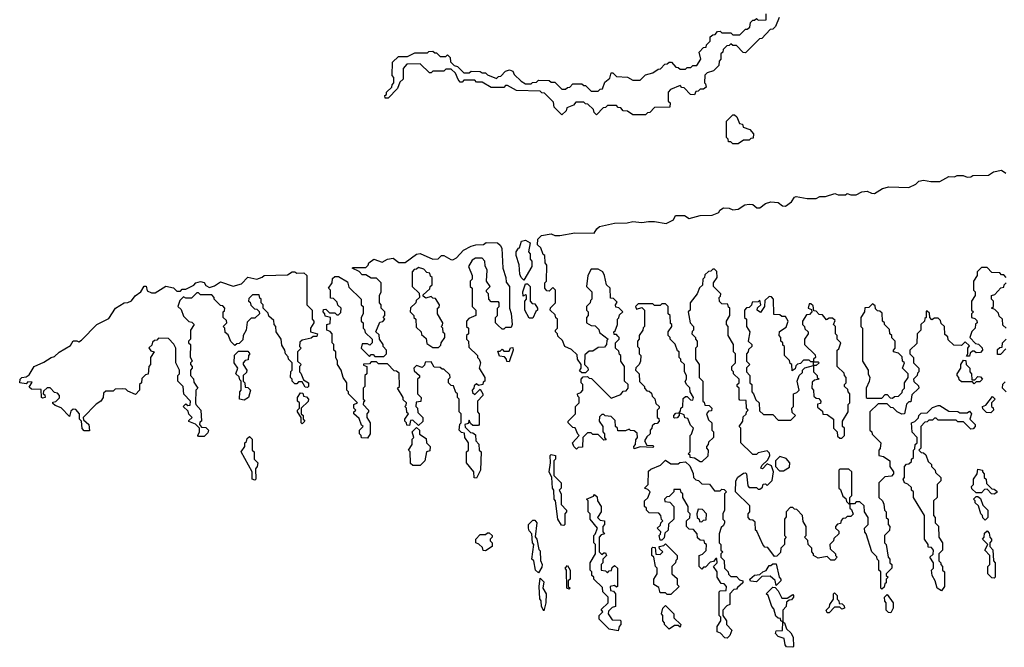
# Model space of a CAD drawing. Extents: x 2776963 to 2884430, y 684484 to 829250.
# Tile 10 of 256: x 2813710 to 2819130, y 717950 to 721403. Entities that reach past the tile are written whole.
import ezdxf

# ---------------------------------------------------------------- set-up
doc = ezdxf.new("R2010")
doc.units = 0

msp = doc.modelspace()

# ---------------------------------------------------------------- linework, layer by layer
at = {"layer": '0CON20XD'}
for points in [[(2817890, 721415), (2817870, 721365), (2817855, 721350), (2817841.7, 721348.3), (2817795, 721300), (2817781.7, 721298.3), (2817705, 721220), (2817691.7, 721221.7), (2817655, 721260), (2817635, 721260), (2817625, 721270), (2817615, 721260), (2817601.7, 721258.3), (2817581.7, 721238.3), (2817580, 721225), (2817570, 721215), (2817570, 721185), (2817560, 721175), (2817558.3, 721151.7), (2817528.3, 721121.7), (2817495, 721110), (2817481.7, 721098.3), (2817480, 721055), (2817485, 721050), (2817488.3, 721031.7), (2817475, 721020), (2817455, 721020), (2817445, 721010), (2817431.7, 721008.3), (2817425, 720990), (2817401.7, 720991.7), (2817368.3, 721028.3), (2817355, 721030), (2817345, 721040), (2817291.7, 721018.3), (2817280, 721005), (2817280, 720955), (2817290, 720945), (2817288.3, 720921.7), (2817205, 720920), (2817178.3, 720891.7), (2817165, 720890), (2817155, 720880), (2817085, 720880), (2817055, 720900), (2817031.7, 720901.7), (2817018.3, 720918.3), (2817005, 720920), (2816995, 720930), (2816945, 720930), (2816935, 720920), (2816921.7, 720918.3), (2816885, 720880), (2816871.7, 720891.7), (2816868.3, 720908.3), (2816838.3, 720938.3), (2816825, 720940), (2816815, 720950), (2816771.7, 720948.3), (2816758.3, 720931.7), (2816721.7, 720918.3), (2816718.3, 720901.7), (2816695, 720880), (2816651.7, 720921.7), (2816648.3, 720948.3), (2816598.3, 720998.3), (2816585, 721000), (2816575, 721010), (2816445, 721012.5), (2816395, 721040), (2816385, 721040), (2816375, 721030), (2816305, 721030), (2816255, 721060), (2816225, 721060), (2816215, 721070), (2816155, 721070), (2816145, 721060), (2816135, 721060), (2816123, 721073), (2816108.3, 721108.3), (2816085, 721130), (2816055, 721130), (2816045, 721120), (2815985, 721120), (2815975, 721110), (2815965, 721110), (2815915, 721160), (2815841.7, 721158.3), (2815820, 721135), (2815820, 721075), (2815801.7, 721058.3), (2815790, 721025), (2815738.3, 720971.7), (2815721.7, 720971.7), (2815720, 720985), (2815728.3, 720991.7), (2815730, 721005), (2815758.3, 721031.7), (2815760, 721045), (2815770, 721055), (2815770, 721085), (2815760, 721095), (2815761.7, 721168.3), (2815795, 721200), (2815845, 721200), (2815885, 721220), (2815955, 721220), (2815963, 721227), (2815985, 721230), (2815995, 721220), (2816005, 721220), (2816025, 721200), (2816055, 721200), (2816065, 721210), (2816080, 721195), (2816081.7, 721171.7), (2816101.7, 721151.7), (2816120, 721145), (2816155, 721110), (2816185, 721110), (2816195, 721120), (2816245, 721117.5), (2816255, 721110), (2816275, 721110), (2816285, 721100), (2816335, 721080), (2816345, 721090), (2816358.3, 721091.7), (2816385, 721120), (2816407, 721127), (2816425, 721120), (2816431.7, 721101.7), (2816470, 721065), (2816495, 721050), (2816525, 721050), (2816533, 721057), (2816555, 721060), (2816565, 721070), (2816625, 721067.5), (2816635, 721060), (2816655, 721060), (2816695, 721020), (2816715, 721020), (2816725, 721030), (2816738.3, 721031.7), (2816755, 721050), (2816805, 721050), (2816815, 721040), (2816825, 721040), (2816855, 721010), (2816895, 721010), (2816905, 721020), (2816918.3, 721021.7), (2816931.7, 721058.3), (2816958.3, 721081.7), (2816965, 721110), (2816975, 721110), (2816995, 721090), (2817055, 721087.5), (2817085, 721070), (2817125, 721070), (2817155, 721100), (2817195, 721110), (2817225, 721130), (2817238.3, 721131.7), (2817261.7, 721158.3), (2817275, 721160), (2817285, 721170), (2817298.3, 721168.3), (2817321.7, 721141.7), (2817335, 721140), (2817345, 721130), (2817375, 721130), (2817385, 721140), (2817405, 721140), (2817415, 721150), (2817438.3, 721151.7), (2817460, 721185), (2817450, 721225), (2817475, 721250), (2817488.3, 721251.7), (2817490, 721265), (2817510, 721285), (2817511.7, 721308.3), (2817525, 721320), (2817538.3, 721321.7), (2817551.7, 721338.3), (2817565, 721340), (2817575, 721330), (2817625, 721330), (2817635, 721320), (2817675, 721320), (2817705, 721350), (2817715, 721350), (2817728.3, 721361.7), (2817733, 721387), (2817745, 721400), (2817755, 721400), (2817765, 721410), (2817775, 721400), (2817818.3, 721401.7), (2817820, 721435)], [(2817665, 720720), (2817635, 720720), (2817625, 720730), (2817611.7, 720731.7), (2817610, 720745), (2817600, 720755), (2817600, 720845), (2817635, 720880), (2817645, 720880), (2817658.3, 720868.3), (2817671.7, 720831.7), (2817688.3, 720828.3), (2817691.7, 720811.7), (2817728.3, 720798.3), (2817750, 720775), (2817748.3, 720751.7), (2817735, 720750), (2817725, 720740), (2817695, 720740), (2817665, 720720)], [(2817171.7, 720291.7), (2817205, 720292.5), (2817269.3, 720280.7), (2817308.3, 720301.7), (2817320, 720325), (2817370, 720325), (2817395, 720310), (2817455, 720326.2), (2817521.7, 720328.3), (2817558.3, 720341.7), (2817563.8, 720355), (2817585, 720367.5), (2817615, 720365.7), (2817635, 720357.5), (2817665, 720360), (2817702.5, 720385), (2817725, 720388), (2817745, 720386), (2817767, 720367), (2817785, 720367.5), (2817815, 720392.5), (2817845, 720400), (2817885, 720396.7), (2817908.3, 720378.3), (2817925, 720377.5), (2817959.3, 720400.7), (2817975, 720426.7), (2817985, 720430), (2818045, 720420), (2818095, 720420), (2818115, 720430), (2818145, 720430), (2818196.4, 720446.4), (2818215, 720440), (2818255, 720440), (2818265, 720447.5), (2818285, 720440), (2818315, 720440), (2818345, 720456), (2818375, 720460), (2818398.3, 720448.3), (2818415, 720447.5), (2818460, 720475), (2818495, 720482.5), (2818605, 720480), (2818642.5, 720497.5), (2818660, 720515), (2818685, 720520), (2818725, 720512.5), (2818775, 720513.3), (2818825, 720540), (2818855, 720537.5), (2818870, 720545), (2818904.2, 720545.8), (2818925, 720536.7), (2818945, 720537.5), (2818956.2, 720546.2), (2819043.3, 720546.7), (2819070, 720565), (2819115, 720575.8), (2819138, 720558)], [(2818455, 718270), (2818450, 718275), (2818450, 718365), (2818440, 718375), (2818440, 718425), (2818430, 718435), (2818428.3, 718448.3), (2818400, 718475), (2818370, 718575), (2818363, 718583), (2818360, 718605), (2818380, 718625), (2818380, 718665), (2818360, 718695), (2818358.3, 718728.3), (2818335, 718750), (2818315, 718750), (2818305, 718740), (2818280, 718740), (2818280, 718715), (2818288.3, 718708.3), (2818298.3, 718681.7), (2818285, 718670), (2818265, 718670), (2818255, 718660), (2818241.7, 718658.3), (2818231.7, 718648.3), (2818228.3, 718631.7), (2818211.7, 718628.3), (2818200, 718615), (2818200, 718605), (2818218.3, 718588.3), (2818220, 718575), (2818191.7, 718548.3), (2818190, 718535), (2818170, 718515), (2818171.7, 718491.7), (2818200, 718465), (2818200, 718455), (2818210, 718445), (2818195, 718430), (2818175, 718430), (2818155, 718450), (2818105, 718440), (2818080, 718455), (2818080, 718465), (2818070, 718475), (2818070, 718495), (2818050, 718515), (2818048.3, 718538.3), (2818030, 718555), (2818040, 718565), (2818040, 718615), (2818023, 718643), (2818020, 718675), (2817988.3, 718708.3), (2817975, 718710), (2817965, 718720), (2817951.7, 718718.3), (2817930, 718695), (2817928.3, 718668.3), (2817920, 718655), (2817920, 718565), (2817930, 718555), (2817920, 718545), (2817920, 718515), (2817900, 718495), (2817898.3, 718471.7), (2817878.3, 718451.7), (2817865, 718450), (2817828.3, 718498.3), (2817811.7, 718501.7), (2817800, 718515), (2817768.3, 718588.3), (2817760, 718595), (2817758.3, 718638.3), (2817745, 718650), (2817731.7, 718651.7), (2817720, 718665), (2817720, 718685), (2817730, 718695), (2817728.3, 718728.3), (2817650, 718805), (2817652.5, 718865), (2817663.6, 718886.4), (2817695, 718907.5), (2817705, 718910), (2817710, 718905), (2817718.3, 718838.3), (2817725, 718830), (2817765, 718830), (2817775, 718820), (2817785, 718820), (2817798.3, 718831.7), (2817801.7, 718848.3), (2817815, 718850), (2817825, 718840), (2817851.7, 718868.3), (2817860, 718915), (2817848.3, 718948.3), (2817825, 718960), (2817798.3, 718931.7), (2817790, 718935), (2817795, 718950), (2817828.3, 718981.7), (2817840, 719005), (2817838.3, 719018.3), (2817825, 719030), (2817775, 719020), (2817765, 719010), (2817745, 719010), (2817738.3, 719018.3), (2817680, 719075), (2817680, 719155), (2817670, 719165), (2817690, 719195), (2817691.7, 719218.3), (2817708.3, 719231.7), (2817710, 719245), (2817720, 719255), (2817710, 719265), (2817708.3, 719308.3), (2817675, 719310), (2817670, 719315), (2817670, 719375), (2817660, 719385), (2817660, 719395), (2817670, 719405), (2817670, 719425), (2817640, 719455), (2817640, 719465), (2817630, 719475), (2817630, 719495), (2817650, 719515), (2817650, 719565), (2817640, 719575), (2817640, 719615), (2817610, 719665), (2817610, 719715), (2817600, 719725), (2817600, 719745), (2817620, 719775), (2817620, 719815), (2817611.7, 719821.7), (2817608.3, 719838.3), (2817575, 719840), (2817561.7, 719851.7), (2817560, 719875), (2817568.3, 719881.7), (2817570, 719895), (2817530, 719935), (2817530, 719955), (2817550, 719985), (2817548.3, 720018.3), (2817535, 720030), (2817525, 720030), (2817515, 720020), (2817501.7, 720018.3), (2817481.7, 719998.3), (2817480, 719985), (2817470, 719975), (2817468.3, 719941.7), (2817451.7, 719928.3), (2817440, 719895), (2817400, 719845), (2817400, 719805), (2817390, 719795), (2817400, 719735), (2817420, 719715), (2817420, 719695), (2817411.7, 719688.3), (2817410, 719675), (2817430, 719655), (2817430, 719645), (2817440, 719635), (2817440, 719605), (2817430, 719595), (2817430, 719535), (2817450, 719505), (2817450, 719435), (2817470, 719415), (2817470, 719305), (2817478.3, 719298.3), (2817481.7, 719281.7), (2817505, 719280), (2817520, 719265), (2817518.3, 719251.7), (2817501.7, 719248.3), (2817490, 719235), (2817501.7, 719201.7), (2817520, 719185), (2817520, 719145), (2817530, 719135), (2817530, 719105), (2817501.7, 719078.3), (2817500, 719065), (2817490, 719055), (2817490, 719045), (2817500, 719035), (2817498.3, 719001.7), (2817465, 718970), (2817455, 718970), (2817425, 718990), (2817400, 718995), (2817400, 719005), (2817390, 719015), (2817400, 719025), (2817400, 719115), (2817408.3, 719121.7), (2817420, 719155), (2817401.7, 719171.7), (2817388.3, 719208.3), (2817371.7, 719211.7), (2817368.3, 719228.3), (2817340, 719240), (2817340, 719225), (2817328.3, 719211.7), (2817315, 719210), (2817310, 719215), (2817310, 719225), (2817321.7, 719238.3), (2817340, 719240), (2817348.3, 719251.7), (2817350, 719265), (2817360, 719275), (2817361.7, 719318.3), (2817375, 719330), (2817385, 719330), (2817401.7, 719311.7), (2817415, 719310), (2817420, 719325), (2817400, 719355), (2817398.3, 719378.3), (2817380, 719395), (2817373, 719413), (2817380, 719425), (2817380, 719445), (2817370, 719465), (2817370, 719505), (2817350, 719525), (2817350, 719535), (2817340, 719545), (2817340, 719575), (2817331.7, 719581.7), (2817318.3, 719618.3), (2817290, 719645), (2817290, 719655), (2817280, 719665), (2817280, 719685), (2817300, 719715), (2817300, 719725), (2817291.7, 719731.7), (2817290, 719775), (2817280, 719785), (2817280, 719825), (2817265, 719840), (2817245, 719840), (2817235, 719830), (2817205, 719830), (2817195, 719840), (2817115, 719840), (2817100, 719825), (2817105, 719810), (2817135, 719820), (2817150, 719805), (2817150, 719715), (2817141.7, 719708.3), (2817140, 719695), (2817120, 719665), (2817120, 719645), (2817110, 719635), (2817110, 719605), (2817120, 719595), (2817120, 719565), (2817130, 719555), (2817127.5, 719525), (2817120, 719505), (2817101.7, 719488.3), (2817100, 719475), (2817120, 719455), (2817121.7, 719411.7), (2817150, 719385), (2817150, 719375), (2817161.7, 719361.7), (2817175, 719360), (2817188.3, 719348.3), (2817191.7, 719331.7), (2817207, 719317), (2817211.7, 719291.7), (2817230, 719275), (2817230, 719265), (2817220, 719255), (2817220, 719215), (2817228.3, 719208.3), (2817230, 719195), (2817218.3, 719181.7), (2817205, 719180), (2817191.7, 719168.3), (2817190, 719155), (2817180, 719145), (2817180, 719125), (2817161.7, 719108.3), (2817150, 719085), (2817161.7, 719061.7), (2817195, 719060), (2817200, 719055), (2817195, 719050), (2817125, 719052.5), (2817091.7, 719041.7), (2817090, 719055), (2817100, 719065), (2817101.7, 719091.7), (2817110, 719105), (2817108.3, 719128.3), (2817091.7, 719141.7), (2817073, 719143), (2817065, 719150), (2817045, 719140), (2817001.7, 719141.7), (2817000, 719155), (2816990, 719165), (2816988.3, 719198.3), (2816965, 719220), (2816933, 719223), (2816925, 719230), (2816915, 719230), (2816901.7, 719218.3), (2816900, 719195), (2816920, 719165), (2816920, 719135), (2816930, 719125), (2816930, 719105), (2816938.3, 719091.7), (2816925, 719090), (2816895, 719120), (2816865, 719120), (2816855, 719130), (2816835, 719130), (2816810, 719105), (2816808.3, 719051.7), (2816785, 719050), (2816775, 719040), (2816760, 719055), (2816752.5, 719075), (2816790, 719115), (2816781.7, 719121.7), (2816768.3, 719158.3), (2816755, 719160), (2816741.7, 719171.7), (2816730, 719185), (2816730, 719195), (2816770, 719235), (2816770, 719275), (2816790, 719295), (2816790, 719325), (2816781.7, 719331.7), (2816780, 719345), (2816798.3, 719351.7), (2816810, 719365), (2816810, 719395), (2816800, 719405), (2816800, 719425), (2816811.7, 719438.3), (2816835, 719440), (2816845, 719430), (2816858.3, 719428.3), (2816965, 719320), (2817018.3, 719341.7), (2817031.7, 719358.3), (2817048.3, 719361.7), (2817060, 719375), (2817060, 719395), (2817040, 719415), (2817040, 719495), (2817020, 719525), (2817020, 719555), (2817011.7, 719561.7), (2817008.3, 719578.3), (2816990, 719595), (2816990, 719625), (2817010, 719645), (2817010, 719655), (2817001.7, 719661.7), (2816995, 719670), (2816981.7, 719671.7), (2816980, 719685), (2816988.3, 719691.7), (2817000, 719725), (2817000, 719755), (2817008.3, 719761.7), (2817011.7, 719778.3), (2817030, 719795), (2817008.3, 719818.3), (2816991.7, 719821.7), (2816990, 719835), (2816998.3, 719848.3), (2816978.3, 719868.3), (2816961.7, 719871.7), (2816960, 719925), (2816940, 719945), (2816930, 719995), (2816920, 720015), (2816895, 720030), (2816855, 720030), (2816837.5, 719995), (2816830, 719935), (2816860, 719905), (2816860, 719865), (2816851.7, 719858.3), (2816850, 719845), (2816830, 719825), (2816830, 719805), (2816840, 719795), (2816840, 719775), (2816830, 719765), (2816830, 719735), (2816855, 719720), (2816878.3, 719718.3), (2816898.3, 719698.3), (2816901.7, 719681.7), (2816950, 719645), (2816941.7, 719638.3), (2816940, 719615), (2816928.3, 719601.7), (2816895, 719600), (2816865, 719580), (2816845, 719580), (2816821.7, 719558.3), (2816820, 719505), (2816838.3, 719488.3), (2816840, 719475), (2816825, 719460), (2816805, 719460), (2816791.7, 719471.7), (2816800, 719485), (2816800, 719505), (2816780, 719535), (2816778.3, 719558.3), (2816748.3, 719588.3), (2816710, 719605), (2816698.3, 719638.3), (2816671.7, 719661.7), (2816670, 719675), (2816660, 719685), (2816660, 719695), (2816670, 719705), (2816670, 719755), (2816661.7, 719761.7), (2816658.3, 719778.3), (2816630, 719805), (2816631.7, 719818.3), (2816660, 719845), (2816660, 719915), (2816645, 719930), (2816625, 719910), (2816611.7, 719911.7), (2816600, 719925), (2816600, 719955), (2816610, 719965), (2816611.7, 720051.7), (2816602.5, 720065), (2816600, 720105), (2816591.7, 720111.7), (2816578.3, 720148.3), (2816560, 720165), (2816562.5, 720195), (2816582.5, 720215), (2816635, 720225.6), (2816656.2, 720216.2), (2816684.1, 720215.9), (2816765, 720230), (2816871.7, 720228.3), (2816887, 720253), (2816902.5, 720265), (2816985, 720283.8), (2817053.9, 720286.1), (2817085, 720293.3), (2817135, 720286.7), (2817171.7, 720291.7)], [(2816225, 718880), (2816211.7, 718881.7), (2816210, 718915), (2816170, 718965), (2816170, 719025), (2816180, 719035), (2816180, 719075), (2816160, 719105), (2816158.3, 719128.3), (2816141.7, 719131.7), (2816130, 719145), (2816133, 719177), (2816140, 719185), (2816140, 719235), (2816130, 719245), (2816130, 719315), (2816120, 719325), (2816120, 719345), (2816111.7, 719351.7), (2816098.3, 719388.3), (2816085, 719390), (2816070, 719405), (2816070, 719425), (2816080, 719435), (2816078.3, 719448.3), (2816045, 719480), (2816035, 719480), (2816025, 719490), (2815991.7, 719491.7), (2815975, 719520), (2815941.7, 719518.3), (2815938.3, 719501.7), (2815925, 719490), (2815895, 719500), (2815880, 719485), (2815881.7, 719471.7), (2815910, 719445), (2815910, 719435), (2815900, 719425), (2815900, 719345), (2815920, 719325), (2815918.3, 719301.7), (2815891.7, 719298.3), (2815890, 719275), (2815900, 719265), (2815901.7, 719241.7), (2815930, 719215), (2815928.3, 719191.7), (2815905, 719170), (2815875, 719200), (2815861.7, 719198.3), (2815855, 719170), (2815841.7, 719171.7), (2815840, 719185), (2815830, 719195), (2815830, 719205), (2815850, 719235), (2815841.7, 719241.7), (2815840, 719265), (2815830, 719275), (2815838.3, 719281.7), (2815840, 719295), (2815821.7, 719311.7), (2815820, 719325), (2815790, 719375), (2815800, 719385), (2815798.3, 719458.3), (2815785, 719470), (2815771.7, 719471.7), (2815735, 719510), (2815685, 719510), (2815675, 719520), (2815645, 719520), (2815635, 719510), (2815601.7, 719508.3), (2815601.7, 719501.7), (2815620, 719495), (2815620, 719455), (2815610, 719445), (2815610, 719385), (2815600, 719375), (2815600, 719315), (2815610, 719305), (2815601.7, 719298.3), (2815600, 719285), (2815630, 719255), (2815630, 719245), (2815620, 719235), (2815620, 719215), (2815640, 719185), (2815640, 719125), (2815625, 719100), (2815591.7, 719101.7), (2815590, 719115), (2815580, 719125), (2815580, 719145), (2815600, 719165), (2815591.7, 719171.7), (2815578.3, 719208.3), (2815550, 719235), (2815550, 719245), (2815560, 719255), (2815550, 719265), (2815550, 719285), (2815570, 719295), (2815520, 719345), (2815520, 719355), (2815510, 719365), (2815510, 719405), (2815490, 719435), (2815480, 719475), (2815460, 719505), (2815460, 719525), (2815450, 719545), (2815450, 719575), (2815440, 719585), (2815440, 719615), (2815430, 719625), (2815430, 719675), (2815418.3, 719688.3), (2815400, 719695), (2815400, 719725), (2815418.3, 719731.7), (2815420, 719765), (2815391.7, 719771.7), (2815390, 719785), (2815380, 719795), (2815381.7, 719808.3), (2815395, 719810), (2815415, 719790), (2815445, 719790), (2815455, 719780), (2815465, 719780), (2815478.3, 719791.7), (2815480, 719815), (2815461.7, 719831.7), (2815458.3, 719848.3), (2815438.3, 719868.3), (2815421.7, 719871.7), (2815420, 719915), (2815410, 719925), (2815430, 719955), (2815431.7, 719978.3), (2815445, 719990), (2815465, 719990), (2815515, 719960), (2815521.7, 719931.7), (2815590, 719865), (2815590, 719835), (2815600, 719825), (2815600, 719785), (2815590, 719765), (2815590, 719745), (2815600, 719735), (2815600, 719705), (2815608.3, 719698.3), (2815611.7, 719681.7), (2815650, 719645), (2815650, 719625), (2815638.3, 719611.7), (2815625, 719620), (2815595, 719620), (2815590, 719595), (2815635, 719550), (2815645, 719560), (2815655, 719560), (2815665, 719550), (2815715, 719550), (2815730, 719565), (2815730, 719585), (2815710, 719605), (2815710, 719615), (2815690, 719645), (2815688.3, 719668.3), (2815670, 719685), (2815691.7, 719738.3), (2815708.3, 719741.7), (2815720, 719755), (2815710, 719765), (2815720, 719775), (2815720, 719795), (2815700, 719815), (2815700, 719835), (2815690, 719845), (2815690, 719885), (2815700, 719905), (2815700, 719955), (2815675, 719980), (2815645, 719980), (2815615, 720000), (2815595, 720000), (2815578.3, 720018.3), (2815540, 720035), (2815545, 720040), (2815615, 720040), (2815628.3, 720051.7), (2815632.5, 720065), (2815660, 720085), (2815705, 720068.8), (2815735, 720085.8), (2815765, 720090), (2815797.5, 720067.5), (2815832.5, 720067.5), (2815895, 720113.3), (2815915, 720115.8), (2815985, 720086.2), (2816013.3, 720086.7), (2816032.5, 720105), (2816045, 720106.2), (2816083, 720083), (2816095, 720082.5), (2816115, 720092.5), (2816153.8, 720135), (2816195, 720156.2), (2816220, 720165), (2816263.8, 720166.2), (2816277, 720177), (2816340, 720175), (2816355, 720162.5), (2816363.8, 720145), (2816370, 720035), (2816386.7, 719985), (2816388.3, 719958.3), (2816406, 719935), (2816406.2, 719816.2), (2816416.1, 719786.1), (2816420, 719725), (2816415, 719710), (2816385, 719710), (2816375, 719700), (2816365, 719700), (2816341.7, 719721.7), (2816330, 719735), (2816330, 719765), (2816340, 719775), (2816340, 719815), (2816350, 719825), (2816350, 719845), (2816345, 719850), (2816305, 719850), (2816292.5, 719865), (2816290, 719895), (2816280, 719905), (2816280, 719915), (2816300, 719935), (2816280, 719965), (2816282.5, 720025), (2816271.7, 720048.3), (2816270, 720075), (2816255, 720090), (2816218.3, 720091.7), (2816200, 720080), (2816180, 720045), (2816200, 719995), (2816200, 719975), (2816190, 719965), (2816190, 719935), (2816200, 719925), (2816200, 719825), (2816220, 719805), (2816220, 719775), (2816181.7, 719758.3), (2816170, 719745), (2816170, 719715), (2816180, 719705), (2816180, 719675), (2816170, 719665), (2816170, 719645), (2816180, 719635), (2816181.7, 719601.7), (2816230, 719555), (2816230, 719545), (2816240, 719535), (2816247.5, 719515), (2816240, 719485), (2816270, 719435), (2816270, 719415), (2816261.7, 719408.3), (2816260, 719395), (2816235, 719390), (2816225, 719400), (2816211.7, 719388.3), (2816210, 719375), (2816200, 719365), (2816201.7, 719351.7), (2816215, 719340), (2816245, 719370), (2816260, 719345), (2816260, 719335), (2816230, 719305), (2816230, 719245), (2816240, 719235), (2816240, 719175), (2816235, 719170), (2816205, 719170), (2816191.7, 719181.7), (2816185, 719200), (2816178.3, 719181.7), (2816160, 719175), (2816161.7, 719161.7), (2816191.7, 719131.7), (2816205, 719130), (2816218.3, 719118.3), (2816220, 719085), (2816238.3, 719068.3), (2816240, 719035), (2816250, 719025), (2816247.5, 718925), (2816225, 718880)], [(2816485, 719970), (2816470, 719985), (2816463.6, 720003.6), (2816460, 720055), (2816443.3, 720105), (2816443.3, 720125), (2816455, 720146.7), (2816461.7, 720148.3), (2816472.5, 720185), (2816495, 720190), (2816520, 720175), (2816510, 720125), (2816520, 720115), (2816520, 720085), (2816530, 720075), (2816530, 720045), (2816485, 719970)], [(2814725, 719110), (2814695, 719110), (2814690, 719115), (2814700, 719135), (2814700, 719155), (2814678.3, 719178.3), (2814641.7, 719191.7), (2814641.7, 719198.3), (2814660, 719215), (2814641.7, 719231.7), (2814638.3, 719248.3), (2814610, 719275), (2814625, 719290), (2814635, 719280), (2814648.3, 719281.7), (2814650, 719305), (2814613, 719343), (2814610, 719385), (2814580, 719415), (2814580, 719445), (2814590, 719455), (2814590, 719475), (2814570, 719515), (2814570, 719595), (2814558.3, 719618.3), (2814528.3, 719648.3), (2814475, 719650), (2814465, 719640), (2814451.7, 719638.3), (2814441.7, 719628.3), (2814438.3, 719611.7), (2814421.7, 719598.3), (2814431.7, 719581.7), (2814450, 719575), (2814430, 719545), (2814430, 719505), (2814420, 719495), (2814417, 719453), (2814401.7, 719448.3), (2814381.7, 719428.3), (2814380, 719405), (2814370, 719395), (2814370, 719365), (2814348.3, 719341.7), (2814305, 719360), (2814295, 719370), (2814275, 719372.5), (2814235, 719370), (2814225, 719360), (2814185, 719360), (2814171.7, 719348.3), (2814170, 719325), (2814156.4, 719303.6), (2814131.7, 719288.3), (2814060, 719215), (2814061.7, 719201.7), (2814090, 719175), (2814095, 719140), (2814065, 719140), (2814053, 719153), (2814050, 719195), (2814040, 719205), (2814040, 719235), (2814018.3, 719258.3), (2814005, 719260), (2813991.7, 719248.3), (2813985, 719220), (2813938.3, 719268.3), (2813905, 719280), (2813891.7, 719291.7), (2813891.7, 719298.3), (2813908.3, 719301.7), (2813928.3, 719321.7), (2813930, 719335), (2813918.3, 719348.3), (2813901.7, 719351.7), (2813878.3, 719378.3), (2813861.7, 719378.3), (2813841.7, 719358.3), (2813840, 719345), (2813848.3, 719338.3), (2813850, 719325), (2813835, 719320), (2813830, 719325), (2813828.3, 719368.3), (2813775, 719370), (2813761.7, 719381.7), (2813778.3, 719408.3), (2813755, 719410), (2813745, 719400), (2813710, 719405), (2813712.5, 719425), (2813722.5, 719435), (2813745, 719437.5), (2813761.7, 719448.3), (2813790, 719495), (2813842, 719518), (2813882.5, 719545), (2813900.7, 719549.3), (2813926.4, 719573.6), (2813990, 719610), (2814005, 719636), (2814025, 719636.2), (2814035, 719630), (2814050, 719640), (2814133.8, 719725), (2814200.7, 719759.3), (2814237.5, 719815), (2814285, 719845.8), (2814305, 719846.7), (2814325, 719856.2), (2814346.1, 719883.9), (2814377.5, 719905), (2814395, 719937.5), (2814406.1, 719936.1), (2814411.7, 719911.7), (2814435, 719900), (2814455, 719900), (2814515, 719936.7), (2814557, 719927), (2814575, 719910), (2814595, 719910), (2814605, 719920), (2814625, 719920), (2814668.3, 719941.7), (2814680, 719955), (2814705, 719962.5), (2814725, 719956.7), (2814735, 719940), (2814755, 719930), (2814781.7, 719938.3), (2814815, 719960), (2814885, 719937.5), (2814930.5, 719949.5), (2814965, 719986), (2815015, 719976.2), (2815044.2, 719985.8), (2815055, 719995.8), (2815185, 720000), (2815210, 720015), (2815225, 720016.2), (2815235, 720007.5), (2815275, 720010), (2815290, 719995), (2815290, 719835), (2815320, 719805), (2815320, 719755), (2815330, 719745), (2815330, 719735), (2815310, 719705), (2815310, 719685), (2815350, 719675), (2815345, 719660), (2815325, 719660), (2815315, 719650), (2815265, 719640), (2815251.7, 719628.3), (2815250, 719605), (2815260, 719595), (2815240, 719575), (2815240, 719525), (2815258.3, 719508.3), (2815255, 719500), (2815250, 719495), (2815250, 719465), (2815258.3, 719458.3), (2815271.7, 719421.7), (2815300, 719405), (2815300, 719385), (2815295, 719380), (2815281.7, 719381.7), (2815265, 719410), (2815245, 719410), (2815235, 719400), (2815225, 719400), (2815210, 719415), (2815210, 719425), (2815200, 719435), (2815203, 719467), (2815210, 719475), (2815210, 719515), (2815190, 719535), (2815188.3, 719548.3), (2815172.5, 719565), (2815170, 719585), (2815153, 719613), (2815150, 719645), (2815122.5, 719685), (2815120, 719715), (2815110, 719725), (2815108.3, 719748.3), (2815081.7, 719771.7), (2815078.3, 719788.3), (2815050, 719815), (2815050, 719835), (2815040, 719845), (2815040, 719865), (2815031.7, 719871.7), (2815028.3, 719888.3), (2814991.7, 719888.3), (2814971.7, 719868.3), (2814970, 719855), (2814978.3, 719848.3), (2814981.7, 719831.7), (2815001.7, 719811.7), (2815015, 719810), (2815028.3, 719798.3), (2815030, 719785), (2815005, 719760), (2814985, 719760), (2814961.7, 719738.3), (2814957.5, 719695), (2814940, 719665), (2814938.3, 719641.7), (2814918.3, 719621.7), (2814905, 719620), (2814895, 719610), (2814873, 719633), (2814858.3, 719668.3), (2814841.7, 719681.7), (2814840, 719705), (2814830, 719715), (2814850, 719735), (2814848.3, 719748.3), (2814830, 719765), (2814830, 719795), (2814838.3, 719801.7), (2814840, 719815), (2814828.3, 719828.3), (2814815, 719830), (2814780, 719865), (2814780, 719875), (2814768.3, 719888.3), (2814705, 719890), (2814695, 719900), (2814685, 719900), (2814655, 719870), (2814625, 719870), (2814611.7, 719878.3), (2814591.7, 719858.3), (2814580, 719825), (2814598.3, 719808.3), (2814611.7, 719771.7), (2814641.7, 719741.7), (2814658.3, 719738.3), (2814670, 719725), (2814650, 719695), (2814650, 719645), (2814640, 719635), (2814640, 719625), (2814650, 719615), (2814648.3, 719548.3), (2814660, 719525), (2814650, 719515), (2814650, 719505), (2814660, 719495), (2814660, 719485), (2814650, 719475), (2814650, 719445), (2814667, 719427), (2814668.3, 719408.3), (2814690, 719375), (2814680, 719365), (2814677.5, 719295), (2814680, 719285), (2814707.5, 719255), (2814710, 719195), (2814701.7, 719188.3), (2814700, 719175), (2814711.7, 719161.7), (2814735, 719160), (2814750, 719145), (2814745, 719130), (2814725, 719110)], [(2816015, 719600), (2816028.3, 719611.7), (2816030, 719625), (2816050, 719655), (2816050, 719675), (2816041.7, 719681.7), (2816040, 719705), (2816030, 719715), (2816038.3, 719721.7), (2816040, 719735), (2816010, 719785), (2816010, 719815), (2816018.3, 719821.7), (2816020, 719835), (2815998.3, 719868.3), (2815985, 719870), (2815975, 719880), (2815945, 719870), (2815931.7, 719881.7), (2815931.7, 719888.3), (2815968.3, 719921.7), (2815970, 719935), (2815980, 719945), (2815980, 719985), (2815971.7, 719991.7), (2815968.3, 720008.3), (2815951.7, 720011.7), (2815935, 720030), (2815905, 720040), (2815895, 720030), (2815881.7, 720028.3), (2815870, 720015), (2815870, 719935), (2815908.3, 719898.3), (2815910, 719875), (2815891.7, 719858.3), (2815890, 719845), (2815861.7, 719818.3), (2815860, 719795), (2815880, 719775), (2815880, 719765), (2815890, 719755), (2815891.7, 719711.7), (2815920, 719685), (2815921.7, 719671.7), (2815948.3, 719648.3), (2815951.7, 719621.7), (2815985, 719600), (2816015, 719600)], [(2819140, 719985), (2819128.3, 719998.3), (2819115, 720000), (2819105, 720010), (2819061.7, 720011.7), (2819035, 720040), (2819005, 720040), (2818980, 720015), (2818980, 719995), (2818960, 719965), (2818960, 719915), (2818970, 719905), (2818970, 719885), (2818950, 719855), (2818950, 719805), (2818960, 719795), (2818950, 719785), (2818950, 719765), (2818968.3, 719758.3), (2818978.3, 719748.3), (2818980, 719735), (2818971.7, 719728.3), (2818970, 719705), (2818951.7, 719688.3), (2818940, 719655), (2818971.7, 719621.7), (2818988.3, 719618.3), (2819008.3, 719598.3), (2819010, 719585), (2818998.3, 719571.7), (2818975, 719570), (2818965, 719580), (2818955, 719580), (2818941.7, 719568.3), (2818938.3, 719551.7), (2818921.7, 719551.7), (2818930, 719565), (2818930, 719595), (2818938.3, 719608.3), (2818915, 719630), (2818895, 719610), (2818851.7, 719611.7), (2818821.7, 719641.7), (2818818.3, 719658.3), (2818801.7, 719671.7), (2818800, 719715), (2818781.7, 719731.7), (2818778.3, 719748.3), (2818765, 719760), (2818745, 719760), (2818731.7, 719751.7), (2818720, 719765), (2818718.3, 719788.3), (2818705, 719800), (2818700, 719800), (2818700, 719765), (2818691.7, 719758.3), (2818690, 719745), (2818670, 719725), (2818670, 719695), (2818665, 719690), (2818650, 719675), (2818648.3, 719621.7), (2818610, 719585), (2818610, 719565), (2818630, 719545), (2818630, 719515), (2818660, 719485), (2818660, 719465), (2818651.7, 719458.3), (2818650, 719445), (2818630, 719425), (2818631.7, 719411.7), (2818658.3, 719388.3), (2818660, 719375), (2818621.7, 719338.3), (2818615, 719300), (2818605, 719300), (2818591.7, 719288.3), (2818580, 719235), (2818565, 719232.5), (2818540, 719245), (2818518.3, 719268.3), (2818505, 719270), (2818485, 719290), (2818435, 719290), (2818390, 719245), (2818390, 719145), (2818400, 719135), (2818401.7, 719121.7), (2818450, 719075), (2818447, 719043), (2818440, 719035), (2818440, 719005), (2818465, 719000), (2818500, 718975), (2818500, 718945), (2818520, 718915), (2818520, 718905), (2818508.3, 718891.7), (2818471.7, 718888.3), (2818440, 718855), (2818440, 718775), (2818460, 718755), (2818467, 718737), (2818470, 718705), (2818480, 718695), (2818480, 718665), (2818490, 718655), (2818490, 718625), (2818500, 718615), (2818498.3, 718591.7), (2818470, 718565), (2818470, 718525), (2818480, 718515), (2818490, 718445), (2818500, 718435), (2818500, 718415), (2818510, 718405), (2818510, 718385), (2818480, 718355), (2818480, 718345), (2818490, 718335), (2818480, 718325), (2818480, 718305), (2818471.7, 718298.3), (2818468.3, 718281.7), (2818455, 718270)], [(2816535, 719760), (2816515, 719760), (2816490, 719805), (2816490, 719855), (2816500, 719865), (2816500, 719885), (2816495, 719890), (2816481.7, 719881.7), (2816480, 719905), (2816495, 719950), (2816505, 719950), (2816520, 719935), (2816520, 719855), (2816531.7, 719841.7), (2816545, 719840), (2816560, 719815), (2816560, 719805), (2816551.7, 719798.3), (2816535, 719760)], [(2819140, 719705), (2819121.7, 719721.7), (2819120, 719755), (2819101.7, 719771.7), (2819098.3, 719788.3), (2819078.3, 719808.3), (2819060, 719815), (2819070, 719825), (2819070, 719855), (2819060, 719865), (2819060, 719885), (2819078.3, 719891.7), (2819111.7, 719928.3), (2819128.3, 719931.7), (2819130, 719945), (2819140, 719955)], [(2817955, 719200), (2817980, 719225), (2817961.7, 719241.7), (2817960, 719265), (2817970, 719275), (2817970, 719345), (2817988.3, 719351.7), (2818000, 719365), (2817990, 719415), (2818000, 719445), (2818018.3, 719461.7), (2818020, 719475), (2818031.7, 719488.3), (2818080, 719500), (2818080, 719520), (2818065, 719520), (2818055, 719530), (2818025, 719530), (2818008.3, 719511.7), (2817991.7, 719508.3), (2817981.7, 719498.3), (2817978.3, 719481.7), (2817961.7, 719471.7), (2817960, 719505), (2817951.7, 719511.7), (2817948.3, 719528.3), (2817920, 719555), (2817920, 719605), (2817911.7, 719611.7), (2817910, 719625), (2817900, 719635), (2817900, 719655), (2817890, 719665), (2817891.7, 719688.3), (2817928.3, 719711.7), (2817940, 719745), (2817925, 719770), (2817905, 719770), (2817895, 719780), (2817861.7, 719781.7), (2817860, 719865), (2817848.3, 719878.3), (2817835, 719880), (2817811.7, 719858.3), (2817810, 719825), (2817788.3, 719791.7), (2817770, 719805), (2817771.7, 719818.3), (2817790, 719835), (2817785, 719860), (2817775, 719850), (2817741.7, 719848.3), (2817738.3, 719831.7), (2817725, 719820), (2817711.7, 719818.3), (2817700, 719805), (2817700, 719765), (2817710, 719755), (2817710, 719715), (2817730, 719685), (2817720, 719635), (2817740, 719615), (2817740, 719605), (2817721.7, 719588.3), (2817720, 719575), (2817710, 719565), (2817710, 719525), (2817730, 719505), (2817711.7, 719488.3), (2817710, 719465), (2817730, 719445), (2817730, 719405), (2817740, 719395), (2817740, 719355), (2817750, 719345), (2817761.7, 719311.7), (2817780, 719295), (2817781.7, 719251.7), (2817805, 719230), (2817855, 719230), (2817885, 719200), (2817955, 719200)], [(2818235, 719100), (2818250, 719115), (2818250, 719155), (2818240, 719165), (2818240, 719195), (2818270, 719245), (2818270, 719285), (2818280, 719295), (2818280, 719345), (2818270, 719355), (2818268.3, 719368.3), (2818250, 719385), (2818250, 719395), (2818260, 719405), (2818260, 719435), (2818250, 719445), (2818248.3, 719458.3), (2818210, 719495), (2818210, 719585), (2818218.3, 719591.7), (2818230, 719625), (2818210, 719645), (2818210, 719665), (2818200, 719675), (2818200, 719715), (2818190, 719725), (2818198.3, 719748.3), (2818185, 719760), (2818165, 719760), (2818151.7, 719751.7), (2818128.3, 719778.3), (2818111.7, 719781.7), (2818095, 719800), (2818081.7, 719801.7), (2818078.3, 719828.3), (2818065, 719840), (2818055, 719840), (2818050, 719815), (2818068.3, 719808.3), (2818070, 719795), (2818058.3, 719781.7), (2818041.7, 719778.3), (2818020, 719745), (2818020, 719725), (2818030, 719715), (2818031.7, 719701.7), (2818050, 719685), (2818050, 719675), (2818030, 719645), (2818030, 719615), (2818088.3, 719558.3), (2818090, 719545), (2818080, 719535), (2818080, 719520), (2818105, 719520), (2818110, 719515), (2818095, 719500), (2818080, 719500), (2818080, 719465), (2818100, 719445), (2818100, 719435), (2818110, 719425), (2818085, 719420), (2818071.7, 719408.3), (2818070, 719375), (2818080, 719365), (2818081.7, 719331.7), (2818095, 719320), (2818108.3, 719318.3), (2818120, 719305), (2818118.3, 719291.7), (2818101.7, 719288.3), (2818101.7, 719271.7), (2818128.3, 719248.3), (2818131.7, 719231.7), (2818155, 719230), (2818190, 719205), (2818190, 719155), (2818210, 719135), (2818211.7, 719111.7), (2818225, 719100), (2818235, 719100)], [(2818515, 719320), (2818525, 719330), (2818548.3, 719331.7), (2818568.3, 719351.7), (2818570, 719365), (2818580, 719375), (2818580, 719405), (2818600, 719435), (2818600, 719455), (2818570, 719485), (2818580, 719515), (2818570, 719525), (2818568.3, 719548.3), (2818548.3, 719568.3), (2818520, 719575), (2818520, 719585), (2818530, 719595), (2818530, 719635), (2818511.7, 719651.7), (2818510, 719665), (2818500, 719675), (2818498.3, 719698.3), (2818470, 719725), (2818470, 719735), (2818460, 719745), (2818458.3, 719788.3), (2818445, 719800), (2818431.7, 719801.7), (2818421.7, 719811.7), (2818418.3, 719828.3), (2818405, 719840), (2818385, 719820), (2818361.7, 719818.3), (2818360, 719795), (2818340, 719765), (2818340, 719715), (2818350, 719705), (2818350, 719525), (2818380, 719475), (2818380, 719455), (2818390, 719435), (2818387, 719413), (2818370, 719375), (2818370, 719325), (2818375, 719320), (2818455, 719320), (2818475, 719340), (2818485, 719340), (2818501.7, 719321.7), (2818515, 719320)], [(2819138.3, 719591.7), (2819108.3, 719561.7), (2819091.7, 719561.7), (2819091.7, 719588.3), (2819105, 719600), (2819118.3, 719601.7), (2819120, 719625), (2819140, 719645)], [(2814945, 719310), (2814920, 719315), (2814922.5, 719355), (2814930, 719365), (2814930, 719415), (2814921.7, 719421.7), (2814918.3, 719438.3), (2814900, 719455), (2814910, 719485), (2814890, 719515), (2814893, 719557), (2814915, 719580), (2814965, 719580), (2814977.5, 719565), (2814970, 719555), (2814968.3, 719531.7), (2814951.7, 719528.3), (2814940, 719515), (2814940, 719505), (2814960, 719475), (2814958.3, 719461.7), (2814940, 719445), (2814940, 719415), (2814950, 719405), (2814951.7, 719381.7), (2814965, 719380), (2814980, 719365), (2814970, 719325), (2814945, 719310)], [(2816405, 719520), (2816391.7, 719521.7), (2816390, 719535), (2816378.3, 719548.3), (2816351.7, 719551.7), (2816341.7, 719578.3), (2816355, 719580), (2816365, 719590), (2816375, 719580), (2816405, 719580), (2816411.7, 719598.3), (2816425, 719600), (2816426.7, 719585), (2816405, 719520)], [(2818965, 719400), (2818955, 719410), (2818895, 719410), (2818881.7, 719421.7), (2818880, 719435), (2818870, 719445), (2818870, 719455), (2818890, 719485), (2818890, 719505), (2818905, 719530), (2818918.3, 719528.3), (2818920, 719505), (2818940, 719485), (2818940, 719465), (2818950, 719455), (2818951.7, 719421.7), (2818968.3, 719421.7), (2818985, 719440), (2818998.3, 719438.3), (2819010, 719425), (2818995, 719410), (2818975, 719410), (2818965, 719400)], [(2819140, 719355), (2819120, 719375), (2819121.7, 719398.3), (2819135, 719410)], [(2815265, 719180), (2815260, 719185), (2815260, 719215), (2815240, 719245), (2815240, 719255), (2815250, 719265), (2815250, 719295), (2815240, 719305), (2815240, 719325), (2815255, 719350), (2815268.3, 719348.3), (2815271.7, 719331.7), (2815288.3, 719328.3), (2815300, 719315), (2815298.3, 719301.7), (2815260, 719265), (2815260, 719235), (2815270, 719225), (2815270, 719205), (2815280, 719195), (2815265, 719180)], [(2819055, 719240), (2819031.7, 719241.7), (2819011.7, 719261.7), (2819010, 719275), (2819028.3, 719281.7), (2819065, 719330), (2819080, 719315), (2819060, 719295), (2819060, 719275), (2819068.3, 719268.3), (2819070, 719255), (2819055, 719240)], [(2818785, 718260), (2818760, 718275), (2818750, 718315), (2818732.5, 718345), (2818730, 718375), (2818740, 718385), (2818740, 718415), (2818720, 718445), (2818738.3, 718461.7), (2818740, 718485), (2818728.3, 718498.3), (2818711.7, 718501.7), (2818710, 718515), (2818690, 718545), (2818690, 718675), (2818630, 718775), (2818630, 718805), (2818620, 718815), (2818618.3, 718828.3), (2818598.3, 718848.3), (2818580, 718855), (2818572.5, 718875), (2818580, 718885), (2818580, 718945), (2818591.7, 718958.3), (2818605, 718960), (2818618.3, 718971.7), (2818620, 718985), (2818630, 718995), (2818630, 719035), (2818638.3, 719041.7), (2818640, 719065), (2818650, 719075), (2818650, 719105), (2818623, 719133), (2818620, 719185), (2818638.3, 719191.7), (2818658.3, 719211.7), (2818660, 719225), (2818671.7, 719238.3), (2818705, 719240), (2818735, 719270), (2818765, 719280), (2818775, 719280), (2818825, 719250), (2818875, 719247.5), (2818885, 719240), (2818925, 719240), (2818938.3, 719248.3), (2818950, 719235), (2818940, 719205), (2818970, 719175), (2818970, 719165), (2818958.3, 719151.7), (2818945, 719150), (2818905, 719190), (2818875, 719190), (2818865, 719200), (2818765, 719200), (2818755, 719210), (2818745, 719210), (2818735, 719200), (2818715, 719200), (2818705, 719190), (2818691.7, 719188.3), (2818670, 719165), (2818670, 719045), (2818660, 719035), (2818671.7, 719021.7), (2818685, 719020), (2818698.3, 719008.3), (2818711.7, 718971.7), (2818730, 718955), (2818730, 718945), (2818750, 718925), (2818751.7, 718911.7), (2818780, 718885), (2818780, 718865), (2818760, 718845), (2818760, 718775), (2818740, 718755), (2818740, 718675), (2818750, 718665), (2818750, 718635), (2818767, 718617), (2818770, 718555), (2818790, 718525), (2818790, 718485), (2818770, 718465), (2818770, 718425), (2818780, 718415), (2818780, 718405), (2818790, 718395), (2818790, 718375), (2818800, 718365), (2818800, 718285), (2818785, 718260)], [(2815915, 718950), (2815875, 718950), (2815861.7, 718961.7), (2815860, 719025), (2815850, 719035), (2815870, 719065), (2815870, 719095), (2815880, 719105), (2815870, 719135), (2815895, 719160), (2815910, 719145), (2815911.7, 719121.7), (2815948.3, 719098.3), (2815950, 719075), (2815970, 719055), (2815968.3, 719031.7), (2815950, 719025), (2815940, 718975), (2815915, 718950)], [(2815005, 718870), (2814990, 718875), (2814990, 718915), (2814930, 719025), (2814950, 719055), (2814950, 719075), (2814958.3, 719081.7), (2814961.7, 719098.3), (2814975, 719110), (2814990, 719095), (2814990, 719035), (2815000, 719025), (2815000, 718985), (2815020, 718965), (2815017.5, 718945), (2815008.3, 718931.7), (2815010, 718875), (2815005, 718870)], [(2816705, 718620), (2816691.7, 718621.7), (2816672.5, 718655), (2816660, 718755), (2816652.5, 718765), (2816650, 718815), (2816643.3, 718825), (2816640, 718885), (2816623.8, 718915), (2816632.5, 718965), (2816630, 719005), (2816635, 719010), (2816660, 719005), (2816660, 718985), (2816650, 718975), (2816650, 718895), (2816690, 718855), (2816690, 718825), (2816680, 718815), (2816690, 718795), (2816690, 718735), (2816720, 718705), (2816720, 718695), (2816710, 718685), (2816710, 718625), (2816705, 718620)], [(2817605, 718000), (2817591.7, 718001.7), (2817568.3, 718028.3), (2817550, 718035), (2817550, 718065), (2817570, 718095), (2817570, 718115), (2817560, 718125), (2817560, 718255), (2817565, 718260), (2817598.3, 718261.7), (2817600, 718285), (2817588.3, 718298.3), (2817571.7, 718301.7), (2817550, 718335), (2817550, 718365), (2817530, 718395), (2817550, 718415), (2817548.3, 718438.3), (2817541.7, 718438.3), (2817528.3, 718421.7), (2817511.7, 718418.3), (2817485, 718390), (2817475, 718390), (2817465, 718380), (2817450, 718395), (2817450, 718455), (2817468.3, 718461.7), (2817488.3, 718481.7), (2817490, 718515), (2817481.7, 718521.7), (2817478.3, 718538.3), (2817455, 718540), (2817441.7, 718551.7), (2817440, 718575), (2817418.3, 718598.3), (2817395, 718600), (2817380, 718615), (2817380, 718645), (2817398.3, 718661.7), (2817400, 718685), (2817390, 718695), (2817390, 718725), (2817360, 718775), (2817360, 718795), (2817351.7, 718801.7), (2817348.3, 718818.3), (2817311.7, 718818.3), (2817310, 718805), (2817298.3, 718791.7), (2817285, 718780), (2817271.7, 718778.3), (2817260, 718765), (2817261.7, 718751.7), (2817288.3, 718748.3), (2817310, 718725), (2817310, 718655), (2817281.7, 718628.3), (2817280, 718595), (2817261.7, 718578.3), (2817258.3, 718551.7), (2817245, 718540), (2817235, 718540), (2817230, 718565), (2817238.3, 718571.7), (2817240, 718585), (2817220, 718605), (2817238.3, 718621.7), (2817240, 718635), (2817250, 718645), (2817243, 718653), (2817240, 718675), (2817228.3, 718688.3), (2817175, 718690), (2817160, 718705), (2817160, 718715), (2817150, 718725), (2817150, 718755), (2817168.3, 718771.7), (2817180, 718805), (2817168.3, 718818.3), (2817150, 718825), (2817170, 718845), (2817171.7, 718918.3), (2817185, 718930), (2817238.3, 718951.7), (2817265, 718980), (2817295, 718960), (2817335, 718960), (2817343, 718967), (2817375, 718970), (2817398.3, 718948.3), (2817417, 718907), (2817420, 718885), (2817431.7, 718871.7), (2817447, 718867), (2817465, 718850), (2817507, 718847), (2817535, 718810), (2817565, 718810), (2817575, 718820), (2817588.3, 718818.3), (2817600, 718805), (2817590, 718795), (2817590, 718705), (2817580, 718685), (2817580, 718655), (2817590, 718645), (2817590, 718635), (2817585, 718620), (2817571.7, 718608.3), (2817560, 718575), (2817560, 718525), (2817570, 718515), (2817570, 718485), (2817580, 718475), (2817570, 718465), (2817570, 718445), (2817587, 718427), (2817590, 718385), (2817610, 718365), (2817611.7, 718351.7), (2817625, 718340), (2817655, 718340), (2817671.7, 718321.7), (2817690, 718315), (2817690, 718305), (2817661.7, 718278.3), (2817655, 718270), (2817641.7, 718268.3), (2817620, 718245), (2817620, 718185), (2817601.7, 718178.3), (2817580, 718155), (2817580, 718125), (2817600, 718095), (2817600, 718075), (2817630, 718045), (2817620, 718015), (2817605, 718000)], [(2817915, 718920), (2817948.3, 718941.7), (2817950, 718965), (2817928.3, 718988.3), (2817895, 719000), (2817870, 718975), (2817870, 718945), (2817891.7, 718921.7), (2817915, 718920)], [(2818280, 718740), (2818280, 718775), (2818290, 718785), (2818290, 718915), (2818275, 718930), (2818225, 718930), (2818220, 718925), (2818220, 718825), (2818228.3, 718818.3), (2818241.7, 718781.7), (2818258.3, 718768.3), (2818261.7, 718751.7), (2818275, 718740), (2818280, 718740)], [(2819075, 718792.5), (2819060, 718795), (2819035, 718820), (2819021.7, 718818.3), (2819005, 718800), (2818975, 718800), (2818951.7, 718821.7), (2818950, 718835), (2818960, 718845), (2818960, 718875), (2818980, 718905), (2818985, 718930), (2819010, 718925), (2819010, 718915), (2819020, 718905), (2819020, 718885), (2819030, 718875), (2819031.7, 718851.7), (2819061.7, 718821.7), (2819075, 718820), (2819088.3, 718808.3), (2819088.3, 718801.7), (2819075, 718792.5)], [(2817005, 718040), (2816955, 718050), (2816900, 718105), (2816900, 718125), (2816920, 718145), (2816911.7, 718158.3), (2816950, 718195), (2816950, 718225), (2816920, 718255), (2816918.3, 718278.3), (2816870, 718325), (2816870, 718335), (2816860, 718345), (2816860, 718365), (2816850, 718375), (2816850, 718415), (2816880, 718465), (2816880, 718515), (2816870, 718525), (2816870, 718565), (2816878.3, 718571.7), (2816890, 718605), (2816850, 718655), (2816850, 718685), (2816840, 718695), (2816840, 718755), (2816830, 718765), (2816868.3, 718781.7), (2816875, 718790), (2816888.3, 718778.3), (2816890, 718755), (2816910, 718725), (2816910, 718695), (2816890, 718665), (2816905, 718650), (2816930, 718645), (2816930, 718625), (2816920, 718615), (2816920, 718585), (2816930, 718575), (2816911.7, 718568.3), (2816900, 718555), (2816900, 718475), (2816915, 718460), (2816925, 718470), (2816935, 718470), (2816940, 718455), (2816920, 718435), (2816920, 718415), (2816910, 718405), (2816910, 718375), (2816935, 718370), (2816945, 718360), (2816955, 718370), (2816968.3, 718371.7), (2816971.7, 718388.3), (2816985, 718400), (2817000, 718385), (2817000, 718285), (2816995, 718280), (2816985, 718290), (2816960, 718285), (2816961.7, 718261.7), (2816978.3, 718258.3), (2816990, 718245), (2816990, 718175), (2816971.7, 718168.3), (2816951.7, 718148.3), (2816950, 718135), (2816971.7, 718101.7), (2817015, 718100), (2817020, 718095), (2817020, 718075), (2817010, 718065), (2817005, 718040)], [(2819025, 718650), (2819011.7, 718661.7), (2819010, 718675), (2819000, 718685), (2818988.3, 718728.3), (2818970, 718745), (2818970, 718755), (2818960, 718765), (2818975, 718780), (2818985, 718780), (2818998.3, 718768.3), (2819011.7, 718731.7), (2819040, 718705), (2819040, 718665), (2819025, 718650)], [(2817465, 718640), (2817475, 718650), (2817488.3, 718651.7), (2817490, 718685), (2817468.3, 718708.3), (2817445, 718710), (2817437.5, 718685), (2817440, 718665), (2817450, 718655), (2817451.7, 718641.7), (2817465, 718640)], [(2816565, 718360), (2816550, 718375), (2816540, 718425), (2816530, 718435), (2816540, 718515), (2816532.5, 718525), (2816530, 718575), (2816515, 718590), (2816510, 718605), (2816510, 718625), (2816535, 718650), (2816545, 718650), (2816556.2, 718635), (2816548.3, 718558.3), (2816556.7, 718545), (2816567.5, 718487.5), (2816575, 718480), (2816576.7, 718426.7), (2816586.7, 718405), (2816585, 718390), (2816565, 718360)], [(2819075, 718330), (2819061.7, 718331.7), (2819040, 718355), (2819040, 718395), (2819050, 718405), (2819050, 718455), (2819022.5, 718485), (2819040, 718515), (2819010, 718545), (2819020, 718555), (2819021.7, 718578.3), (2819035, 718590), (2819047, 718577), (2819050, 718555), (2819060, 718545), (2819060, 718535), (2819050, 718525), (2819050, 718505), (2819067, 718487), (2819070, 718425), (2819080, 718415), (2819080, 718335), (2819075, 718330)], [(2816275, 718480), (2816261.7, 718481.7), (2816258.3, 718498.3), (2816238.3, 718518.3), (2816220, 718525), (2816220, 718545), (2816245, 718570), (2816275, 718570), (2816285, 718580), (2816295, 718580), (2816310, 718565), (2816310, 718555), (2816300, 718545), (2816300, 718535), (2816310, 718525), (2816310, 718505), (2816275, 718480)], [(2817295, 718240), (2817275, 718240), (2817265, 718250), (2817235, 718250), (2817228.3, 718278.3), (2817200, 718295), (2817200, 718325), (2817220, 718355), (2817220, 718385), (2817210, 718395), (2817200, 718445), (2817190, 718455), (2817190, 718495), (2817195, 718500), (2817208.3, 718498.3), (2817211.7, 718461.7), (2817235, 718460), (2817250, 718475), (2817231.7, 718491.7), (2817230, 718505), (2817255, 718510), (2817265, 718520), (2817330, 718455), (2817330, 718435), (2817321.7, 718428.3), (2817320, 718415), (2817300, 718395), (2817300, 718355), (2817328.3, 718328.3), (2817330, 718295), (2817340, 718285), (2817295, 718240)], [(2816735, 718270), (2816722.5, 718275), (2816720, 718375), (2816712.5, 718385), (2816725, 718400), (2816740, 718375), (2816740, 718325), (2816730, 718315), (2816730, 718285), (2816740, 718275), (2816735, 718270)], [(2817875, 718290), (2817868.3, 718318.3), (2817841.7, 718341.7), (2817795, 718340), (2817765, 718310), (2817733, 718313), (2817730, 718325), (2817755, 718347.5), (2817785, 718350), (2817800, 718365), (2817818.3, 718371.7), (2817835, 718400), (2817845, 718400), (2817855, 718410), (2817875, 718410), (2817890, 718335), (2817900, 718325), (2817900, 718315), (2817875, 718290)], [(2816595, 718150), (2816582.5, 718175), (2816580, 718205), (2816573, 718217), (2816570, 718285), (2816575, 718330), (2816595, 718310), (2816590, 718275), (2816607.5, 718245), (2816606.7, 718195), (2816595, 718150)], [(2817965, 717950), (2817931.7, 717951.7), (2817923, 717963), (2817918.3, 717998.3), (2817885, 718010), (2817870, 718025), (2817875, 718040), (2817908.3, 718041.7), (2817910, 718090), (2817900, 718095), (2817898.3, 718108.3), (2817885, 718110), (2817871.7, 718121.7), (2817861.7, 718161.7), (2817850, 718175), (2817830, 718235), (2817820, 718245), (2817855, 718280), (2817868.3, 718278.3), (2817885, 718260), (2817905, 718220), (2817935, 718220), (2817965, 718240), (2817970, 718235), (2817970, 718225), (2817958.3, 718211.7), (2817945, 718210), (2817931.7, 718198.3), (2817930, 718175), (2817910, 718155), (2817910, 718090), (2817920, 718085), (2817931.7, 718051.7), (2817955, 718030), (2817967.5, 718005), (2817970, 717955), (2817965, 717950)], [(2818165, 718140), (2818155, 718140), (2818150, 718155), (2818168.3, 718171.7), (2818170, 718185), (2818190, 718215), (2818190, 718245), (2818195, 718250), (2818210, 718235), (2818210, 718215), (2818220, 718205), (2818221.7, 718191.7), (2818238.3, 718188.3), (2818248.3, 718178.3), (2818250, 718165), (2818235, 718160), (2818225, 718170), (2818195, 718170), (2818165, 718140)], [(2818505, 718140), (2818491.7, 718141.7), (2818480, 718155), (2818480, 718195), (2818473, 718203), (2818470, 718225), (2818485, 718240), (2818517.5, 718195), (2818517.5, 718165), (2818505, 718140)], [(2817285, 718050), (2817260, 718075), (2817260, 718085), (2817250, 718095), (2817250, 718125), (2817242.5, 718135), (2817250, 718165), (2817265, 718180), (2817310, 718135), (2817311.7, 718111.7), (2817350, 718075), (2817345, 718060), (2817335, 718070), (2817315, 718070), (2817285, 718050)]]:
    msp.add_lwpolyline(points, dxfattribs=at)

doc.saveas('drawing.dxf')
